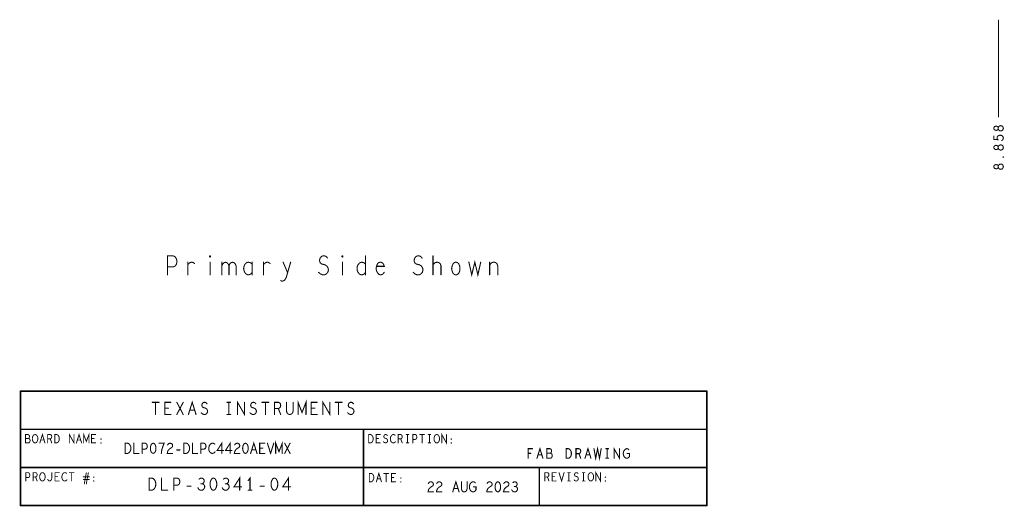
# Model space of a CAD drawing. Extents: x -10 to 15.7, y -3.3 to 6.3.
# Tile 9 of 40: x 2.4 to 8.9, y -3.3 to -0.1. Entities that reach past the tile are written whole.
import ezdxf

# ---------------------------------------------------------------- set-up
doc = ezdxf.new("R2010")
doc.units = 0
doc.layers.get('0').update_dxf_attribs({"color": 3, "linetype": 'CONTINUOUS'})

# ---------------------------------------------------------------- blocks, each defined once
blk = doc.blocks.new('PAD_R1')
at = {"const_width": 0.5}
blk.add_lwpolyline([(0.25, 0, 1), (-0.25, 0, 1)], format="xyb", close=True, dxfattribs=at)

msp = doc.modelspace()

# ---------------------------------------------------------------- linework, layer by layer
for points, const_width in [([(8.85827, -0.1), (8.85827, -0.73475)], 0.007), ([(8.88032, -0.88923), (8.88557, -0.88453), (8.88872, -0.87905), (8.88977, -0.872), (8.88767, -0.86495), (8.88347, -0.85947), (8.87612, -0.85555), (8.86772, -0.85477), (8.85932, -0.85633), (8.85407, -0.86025), (8.84987, -0.86573), (8.84882, -0.87122), (8.84987, -0.8767), (8.85407, -0.88375), (8.82677, -0.8814), (8.82677, -0.86025)], 0.007), ([(3.409, -1.77087), (3.409, -1.64587), (3.4462, -1.64587), (3.4586, -1.65212), (3.4679, -1.6667), (3.471, -1.68337), (3.4679, -1.70004), (3.46015, -1.71254), (3.4462, -1.71879), (3.409, -1.71879)], 0.007), ([(4.39945, -1.75421), (4.41185, -1.76462), (4.4258, -1.77087), (4.4382, -1.77087), (4.4506, -1.76462), (4.4599, -1.75421), (4.46455, -1.73962), (4.46145, -1.72504), (4.4537, -1.71254), (4.43975, -1.7042), (4.42115, -1.70004), (4.4103, -1.69171), (4.40565, -1.67712), (4.40875, -1.66254), (4.4165, -1.65212), (4.42735, -1.64587), (4.4382, -1.64587), (4.44905, -1.65004), (4.45835, -1.66045)], 0.007), ([(4.7079, -1.64587), (4.7079, -1.77087)], 0.007), ([(5.01945, -1.75421), (5.03185, -1.76462), (5.0458, -1.77087), (5.0582, -1.77087), (5.0706, -1.76462), (5.0799, -1.75421), (5.08455, -1.73962), (5.08145, -1.72504), (5.0737, -1.71254), (5.05975, -1.7042), (5.04115, -1.70004), (5.0303, -1.69171), (5.02565, -1.67712), (5.02875, -1.66254), (5.0365, -1.65212), (5.04735, -1.64587), (5.0582, -1.64587), (5.06905, -1.65004), (5.07835, -1.66045)], 0.007), ([(5.14965, -1.77087), (5.14965, -1.64587)], 0.007), ([(5.38525, -1.68754), (5.40385, -1.77087), (5.424, -1.68754), (5.44415, -1.77087), (5.46275, -1.68754)], 0.007), ([(3.5423, -1.7042), (3.55005, -1.69587), (3.5578, -1.68962), (3.56865, -1.68754), (3.5764, -1.68962), (3.5857, -1.69587)], 0.007), ([(3.5423, -1.77087), (3.5423, -1.68754)], 0.007), ([(3.688, -1.68754), (3.688, -1.77087)], 0.007), ([(3.7655, -1.71045), (3.77015, -1.70004), (3.7779, -1.69171), (3.78875, -1.68754), (3.7996, -1.69171), (3.80735, -1.70004), (3.812, -1.71045), (3.812, -1.77087)], 0.007), ([(3.7655, -1.77087), (3.7655, -1.68754)], 0.007), ([(3.812, -1.71045), (3.81665, -1.70004), (3.8244, -1.69171), (3.83525, -1.68754), (3.8461, -1.69171), (3.85385, -1.70004), (3.8585, -1.71254), (3.8585, -1.77087)], 0.007), ([(3.9639, -1.70212), (3.9577, -1.69379), (3.9484, -1.68962), (3.93755, -1.68754), (3.9267, -1.69171), (3.9174, -1.70004), (3.9112, -1.71254), (3.9081, -1.7292), (3.9112, -1.74587), (3.9174, -1.75837), (3.9267, -1.7667), (3.93755, -1.77087), (3.9484, -1.76879), (3.9577, -1.76254), (3.9639, -1.75421)], 0.007), ([(3.9639, -1.77087), (3.9639, -1.68754)], 0.007), ([(4.0383, -1.7042), (4.04605, -1.69587), (4.0538, -1.68962), (4.06465, -1.68754), (4.0724, -1.68962), (4.0817, -1.69587)], 0.007), ([(4.0383, -1.77087), (4.0383, -1.68754)], 0.007), ([(4.15145, -1.80837), (4.16075, -1.81254), (4.17315, -1.80837), (4.1809, -1.80004), (4.1871, -1.78962), (4.1964, -1.75629), (4.21655, -1.68754)], 0.007), ([(4.16695, -1.68754), (4.1964, -1.75629)], 0.007), ([(4.556, -1.68754), (4.556, -1.77087)], 0.007), ([(4.7079, -1.75212), (4.7017, -1.76254), (4.6924, -1.76879), (4.68155, -1.77087), (4.66915, -1.7667), (4.65985, -1.75629), (4.65365, -1.74379), (4.6521, -1.7292), (4.65365, -1.71462), (4.65985, -1.70212), (4.66915, -1.69171), (4.68155, -1.68754), (4.6924, -1.68962), (4.70015, -1.69379), (4.7079, -1.70212)], 0.007), ([(4.78075, -1.71462), (4.83035, -1.71462), (4.8257, -1.70004), (4.81795, -1.69171), (4.8071, -1.68754), (4.79625, -1.68962), (4.78695, -1.69587), (4.78075, -1.71045), (4.77765, -1.72296), (4.77765, -1.73545), (4.78075, -1.74795), (4.7885, -1.76046), (4.7978, -1.76879), (4.80865, -1.77087), (4.8195, -1.7667), (4.83035, -1.75421)], 0.007), ([(5.14965, -1.70629), (5.1574, -1.69587), (5.16515, -1.68962), (5.17755, -1.68754), (5.18685, -1.68962), (5.1977, -1.69795), (5.20235, -1.71045), (5.20235, -1.77087)], 0.007), ([(5.52165, -1.70837), (5.52785, -1.69795), (5.53715, -1.68962), (5.54955, -1.68754), (5.5604, -1.68962), (5.5697, -1.69795), (5.57435, -1.71254), (5.57435, -1.77087)], 0.007), ([(5.52165, -1.77087), (5.52165, -1.68754)], 0.007), ([(2.44469, -2.53436), (2.44469, -3.28436)], 0.01), ([(6.94469, -2.53436), (2.44469, -2.53436)], 0.01), ([(6.94569, -3.28436), (6.94569, -2.53436)], 0.01), ([(3.308, -2.607), (3.354, -2.607)], 0.007), ([(3.331, -2.607), (3.331, -2.687)], 0.007), ([(3.431, -2.687), (3.391, -2.687), (3.391, -2.607), (3.431, -2.607)], 0.007), ([(3.415, -2.64567), (3.391, -2.64567)], 0.007), ([(3.47, -2.687), (3.512, -2.607)], 0.007), ([(3.47, -2.607), (3.512, -2.687)], 0.007), ([(3.546, -2.687), (3.571, -2.607), (3.596, -2.687)], 0.007), ([(3.63, -2.67634), (3.638, -2.683), (3.647, -2.687), (3.655, -2.687), (3.663, -2.683), (3.669, -2.67634), (3.672, -2.667), (3.67, -2.65767), (3.665, -2.64967), (3.656, -2.64433), (3.644, -2.64167), (3.637, -2.63633), (3.634, -2.627), (3.636, -2.61767), (3.641, -2.611), (3.648, -2.607), (3.655, -2.607), (3.662, -2.60967), (3.668, -2.61633)], 0.007), ([(3.799, -2.607), (3.823, -2.607)], 0.007), ([(3.811, -2.607), (3.811, -2.687)], 0.007), ([(3.868, -2.687), (3.868, -2.607), (3.914, -2.687), (3.914, -2.607)], 0.007), ([(3.95, -2.67634), (3.958, -2.683), (3.967, -2.687), (3.975, -2.687), (3.983, -2.683), (3.989, -2.67634), (3.992, -2.667), (3.99, -2.65767), (3.985, -2.64967), (3.976, -2.64433), (3.964, -2.64167), (3.957, -2.63633), (3.954, -2.627), (3.956, -2.61767), (3.961, -2.611), (3.968, -2.607), (3.975, -2.607), (3.982, -2.60967), (3.988, -2.61633)], 0.007), ([(4.028, -2.607), (4.074, -2.607)], 0.007), ([(4.051, -2.607), (4.051, -2.687)], 0.007), ([(4.111, -2.687), (4.111, -2.607), (4.136, -2.607), (4.144, -2.611), (4.149, -2.61633), (4.151, -2.627), (4.149, -2.63767), (4.143, -2.64433), (4.136, -2.64833), (4.111, -2.64833)], 0.007), ([(4.136, -2.64833), (4.151, -2.687)], 0.007), ([(4.189, -2.607), (4.189, -2.66433), (4.193, -2.67634), (4.201, -2.68433), (4.211, -2.687), (4.221, -2.68433), (4.229, -2.67634), (4.233, -2.66433), (4.233, -2.607)], 0.007), ([(4.265, -2.687), (4.265, -2.607), (4.291, -2.67367), (4.317, -2.607), (4.317, -2.687)], 0.007), ([(4.391, -2.687), (4.351, -2.687), (4.351, -2.607), (4.391, -2.607)], 0.007), ([(4.375, -2.64567), (4.351, -2.64567)], 0.007), ([(4.428, -2.687), (4.428, -2.607), (4.474, -2.687), (4.474, -2.607)], 0.007), ([(4.508, -2.607), (4.554, -2.607)], 0.007), ([(4.531, -2.607), (4.531, -2.687)], 0.007), ([(4.59, -2.67634), (4.598, -2.683), (4.607, -2.687), (4.615, -2.687), (4.623, -2.683), (4.629, -2.67634), (4.632, -2.667), (4.63, -2.65767), (4.625, -2.64967), (4.616, -2.64433), (4.604, -2.64167), (4.597, -2.63633), (4.594, -2.627), (4.596, -2.61767), (4.601, -2.611), (4.608, -2.607), (4.615, -2.607), (4.622, -2.60967), (4.628, -2.61633)], 0.007), ([(3.587, -2.659), (3.555, -2.659)], 0.007), ([(3.799, -2.687), (3.823, -2.687)], 0.007), ([(2.44469, -2.78436), (6.94469, -2.78436)], 0.01), ([(2.49802, -2.84402), (2.50069, -2.84127), (2.50269, -2.83669), (2.50402, -2.83027), (2.50269, -2.82477), (2.50002, -2.82111), (2.49536, -2.81836), (2.47736, -2.81836), (2.47736, -2.87336), (2.49936, -2.87336), (2.50402, -2.86969), (2.50669, -2.86419), (2.50802, -2.85777), (2.50669, -2.85136), (2.50269, -2.84586), (2.49802, -2.84402), (2.47736, -2.84402)], 0.006), ([(2.57202, -2.87336), (2.58869, -2.81836), (2.60536, -2.87336)], 0.006), ([(2.62335, -2.87336), (2.62335, -2.81836), (2.64002, -2.81836), (2.64536, -2.82111), (2.64869, -2.82477), (2.65002, -2.83211), (2.64869, -2.83944), (2.64469, -2.84402), (2.64002, -2.84677), (2.62335, -2.84677)], 0.006), ([(2.76536, -2.87336), (2.76536, -2.81836), (2.79602, -2.87336), (2.79602, -2.81836)], 0.006), ([(2.81202, -2.87336), (2.82869, -2.81836), (2.84536, -2.87336)], 0.006), ([(2.85935, -2.87336), (2.85935, -2.81836), (2.87669, -2.86419), (2.89402, -2.81836), (2.89402, -2.87336)], 0.006), ([(2.93802, -2.87336), (2.91135, -2.87336), (2.91135, -2.81836), (2.93802, -2.81836)], 0.006), ([(4.69469, -3.03436), (4.69469, -2.78436)], 0.01), ([(4.80402, -2.87336), (4.77735, -2.87336), (4.77735, -2.81836), (4.80402, -2.81836)], 0.006), ([(4.82469, -2.86603), (4.83002, -2.87061), (4.83602, -2.87336), (4.84136, -2.87336), (4.84669, -2.87061), (4.85069, -2.86603), (4.85269, -2.85961), (4.85136, -2.85319), (4.84802, -2.84769), (4.84202, -2.84402), (4.83402, -2.84219), (4.82936, -2.83852), (4.82735, -2.83211), (4.82869, -2.82569), (4.83202, -2.82111), (4.83669, -2.81836), (4.84136, -2.81836), (4.84602, -2.82019), (4.85002, -2.82477)], 0.006), ([(4.90136, -2.82294), (4.89735, -2.82019), (4.89269, -2.81836), (4.88736, -2.81836), (4.88135, -2.82111), (4.87669, -2.82569), (4.87335, -2.83119), (4.87069, -2.84036), (4.87002, -2.84861), (4.87136, -2.85686), (4.87335, -2.86236), (4.87736, -2.86786), (4.88202, -2.87152), (4.88669, -2.87336), (4.89135, -2.87336), (4.89602, -2.87152), (4.90002, -2.86878), (4.90336, -2.86511)], 0.006), ([(4.92135, -2.87336), (4.92135, -2.81836), (4.93802, -2.81836), (4.94336, -2.82111), (4.94669, -2.82477), (4.94802, -2.83211), (4.94669, -2.83944), (4.94269, -2.84402), (4.93802, -2.84677), (4.92135, -2.84677)], 0.006), ([(4.97469, -2.81836), (4.99069, -2.81836)], 0.006), ([(4.98269, -2.81836), (4.98269, -2.87336)], 0.006), ([(5.01735, -2.87336), (5.01735, -2.81836), (5.03336, -2.81836), (5.03869, -2.82111), (5.04269, -2.82752), (5.04402, -2.83486), (5.04269, -2.84219), (5.03936, -2.84769), (5.03336, -2.85044), (5.01735, -2.85044)], 0.006), ([(5.06336, -2.81836), (5.09402, -2.81836)], 0.006), ([(5.07869, -2.81836), (5.07869, -2.87336)], 0.006), ([(5.11869, -2.81836), (5.13469, -2.81836)], 0.006), ([(5.12669, -2.81836), (5.12669, -2.87336)], 0.006), ([(5.20736, -2.87336), (5.20736, -2.81836), (5.23802, -2.87336), (5.23802, -2.81836)], 0.006), ([(2.59935, -2.85411), (2.57802, -2.85411)], 0.006), ([(2.64002, -2.84677), (2.65002, -2.87336)], 0.006), ([(2.83935, -2.85411), (2.81802, -2.85411)], 0.006), ([(2.92736, -2.84494), (2.91135, -2.84494)], 0.006), ([(3.18833, -2.87533), (3.18833, -2.942), (3.22167, -2.942)], 0.007), ([(3.24333, -2.942), (3.24333, -2.87533), (3.26333, -2.87533), (3.27, -2.87867), (3.275, -2.88644), (3.27667, -2.89533), (3.275, -2.90422), (3.27083, -2.91089), (3.26333, -2.91422), (3.24333, -2.91422)], 0.007), ([(3.36833, -2.942), (3.37, -2.92756), (3.3725, -2.91533), (3.37583, -2.90422), (3.38, -2.892), (3.38667, -2.87533), (3.35333, -2.87533)], 0.007), ([(3.40917, -2.88644), (3.41417, -2.87978), (3.42, -2.87644), (3.42667, -2.87533), (3.435, -2.87755), (3.44083, -2.88311), (3.4425, -2.88978), (3.44167, -2.89644), (3.43833, -2.902), (3.42167, -2.91311), (3.41417, -2.92089), (3.40917, -2.932), (3.4075, -2.942), (3.4425, -2.942)], 0.007), ([(3.57333, -2.87533), (3.57333, -2.942), (3.60667, -2.942)], 0.007), ([(3.62833, -2.942), (3.62833, -2.87533), (3.64833, -2.87533), (3.655, -2.87867), (3.66, -2.88644), (3.66167, -2.89533), (3.66, -2.90422), (3.65583, -2.91089), (3.64833, -2.91422), (3.62833, -2.91422)], 0.007), ([(3.71833, -2.88089), (3.71333, -2.87755), (3.7075, -2.87533), (3.70083, -2.87533), (3.69333, -2.87867), (3.6875, -2.88422), (3.68333, -2.89089), (3.68, -2.902), (3.67917, -2.912), (3.68083, -2.922), (3.68333, -2.92867), (3.68833, -2.93533), (3.69417, -2.93978), (3.7, -2.942), (3.70583, -2.942), (3.71167, -2.93978), (3.71667, -2.93645), (3.72083, -2.932)], 0.007), ([(3.765, -2.942), (3.765, -2.87533), (3.73417, -2.92311), (3.77583, -2.92311)], 0.007), ([(3.82, -2.942), (3.82, -2.87533), (3.78917, -2.92311), (3.83083, -2.92311)], 0.007), ([(3.84917, -2.88644), (3.85417, -2.87978), (3.86, -2.87644), (3.86667, -2.87533), (3.875, -2.87755), (3.88083, -2.88311), (3.8825, -2.88978), (3.88167, -2.89644), (3.87833, -2.902), (3.86167, -2.91311), (3.85417, -2.92089), (3.84917, -2.932), (3.8475, -2.942), (3.8825, -2.942)], 0.007), ([(3.95417, -2.942), (3.975, -2.87533), (3.99583, -2.942)], 0.007), ([(4.04667, -2.942), (4.01333, -2.942), (4.01333, -2.87533), (4.04667, -2.87533)], 0.007), ([(4.03333, -2.90755), (4.01333, -2.90755)], 0.007), ([(4.06417, -2.87533), (4.085, -2.942), (4.10583, -2.87533)], 0.007), ([(4.11833, -2.942), (4.11833, -2.87533), (4.14, -2.93089), (4.16167, -2.87533), (4.16167, -2.942)], 0.007), ([(4.1775, -2.942), (4.2125, -2.87533)], 0.007), ([(4.1775, -2.87533), (4.2125, -2.942)], 0.007), ([(4.79336, -2.84494), (4.77735, -2.84494)], 0.006), ([(4.93802, -2.84677), (4.94802, -2.87336)], 0.006), ([(4.97469, -2.87336), (4.99069, -2.87336)], 0.006), ([(5.11869, -2.87336), (5.13469, -2.87336)], 0.006), ([(5.83147, -2.97429), (5.85105, -2.91129), (5.87064, -2.97429)], 0.007), ([(6.14647, -2.97429), (6.16605, -2.91129), (6.18564, -2.97429)], 0.007), ([(6.20555, -2.91129), (6.21652, -2.97429), (6.22905, -2.91129), (6.24158, -2.97429), (6.25255, -2.91129)], 0.007), ([(6.33703, -2.97429), (6.33703, -2.91129), (6.37307, -2.97429), (6.37307, -2.91129)], 0.007), ([(3.46917, -2.91978), (3.49083, -2.91978)], 0.007), ([(3.98833, -2.91867), (3.96167, -2.91867)], 0.007), ([(5.77317, -2.97429), (5.77317, -2.91129), (5.80293, -2.91129)], 0.007), ([(5.79197, -2.94174), (5.77317, -2.94174)], 0.007), ([(5.86358, -2.95224), (5.83852, -2.95224)], 0.007), ([(5.92032, -2.94069), (5.92345, -2.93754), (5.9258, -2.93229), (5.92737, -2.92494), (5.9258, -2.91864), (5.92267, -2.91444), (5.91718, -2.91129), (5.89603, -2.91129), (5.89603, -2.97429), (5.92188, -2.97429), (5.92737, -2.97009), (5.9305, -2.96379), (5.93207, -2.95644), (5.9305, -2.94909), (5.9258, -2.94279), (5.92032, -2.94069), (5.89603, -2.94069)], 0.007), ([(6.08738, -2.97429), (6.08738, -2.91129), (6.10697, -2.91129), (6.11323, -2.91444), (6.11715, -2.91864), (6.11872, -2.92704), (6.11715, -2.93544), (6.11245, -2.94069), (6.10697, -2.94384), (6.08738, -2.94384)], 0.007), ([(6.10697, -2.94384), (6.11872, -2.97429)], 0.007), ([(6.17858, -2.95224), (6.15352, -2.95224)], 0.007), ([(6.28265, -2.91129), (6.30145, -2.91129)], 0.007), ([(6.29205, -2.91129), (6.29205, -2.97429)], 0.007), ([(6.42275, -2.94279), (6.43842, -2.94279), (6.43842, -2.96169), (6.43372, -2.96799), (6.42823, -2.97219), (6.4204, -2.97429), (6.41257, -2.97219), (6.40708, -2.96799), (6.40238, -2.96169), (6.39925, -2.95434), (6.39768, -2.94594), (6.39768, -2.93859), (6.39925, -2.93229), (6.40238, -2.92494), (6.40708, -2.91864), (6.41178, -2.91444), (6.41805, -2.91129), (6.42353, -2.91129), (6.4298, -2.91339), (6.4345, -2.91759)], 0.007), ([(6.94469, -3.03436), (2.44469, -3.03436)], 0.01), ([(4.69469, -3.03436), (4.69469, -3.28436)], 0.01), ([(5.84735, -3.28436), (5.84735, -3.03436)], 0.01), ([(6.28265, -2.97429), (6.30145, -2.97429)], 0.007), ([(2.47935, -3.12336), (2.47935, -3.06836), (2.49536, -3.06836), (2.50069, -3.07111), (2.50469, -3.07752), (2.50602, -3.08486), (2.50469, -3.09219), (2.50136, -3.09769), (2.49536, -3.10044), (2.47935, -3.10044)], 0.006), ([(2.52735, -3.12336), (2.52735, -3.06836), (2.54402, -3.06836), (2.54936, -3.07111), (2.55269, -3.07477), (2.55402, -3.08211), (2.55269, -3.08944), (2.54869, -3.09402), (2.54402, -3.09677), (2.52735, -3.09677)], 0.006), ([(2.54402, -3.09677), (2.55402, -3.12336)], 0.006), ([(2.62335, -3.11236), (2.62669, -3.11786), (2.63069, -3.12152), (2.63535, -3.12336), (2.64069, -3.12152), (2.64469, -3.11786), (2.64869, -3.11236), (2.65002, -3.10502), (2.65002, -3.06836)], 0.006), ([(2.69802, -3.12336), (2.67135, -3.12336), (2.67135, -3.06836), (2.69802, -3.06836)], 0.006), ([(2.68736, -3.09494), (2.67135, -3.09494)], 0.006), ([(2.74736, -3.07294), (2.74335, -3.07019), (2.73869, -3.06836), (2.73336, -3.06836), (2.72735, -3.07111), (2.72269, -3.07569), (2.71935, -3.08119), (2.71669, -3.09036), (2.71602, -3.09861), (2.71736, -3.10686), (2.71935, -3.11236), (2.72336, -3.11786), (2.72802, -3.12152), (2.73269, -3.12336), (2.73735, -3.12336), (2.74202, -3.12152), (2.74602, -3.11878), (2.74936, -3.11511)], 0.006), ([(2.76536, -3.06836), (2.79602, -3.06836)], 0.006), ([(2.78069, -3.06836), (2.78069, -3.12336)], 0.006), ([(2.89669, -3.09586), (2.85669, -3.09586)], 0.006), ([(2.86335, -3.14169), (2.87669, -3.06836)], 0.006), ([(2.89002, -3.06836), (2.87669, -3.14169)], 0.006), ([(3.882, -3.184), (3.882, -3.104), (3.845, -3.16133), (3.895, -3.16133)], 0.007), ([(3.95, -3.184), (3.95, -3.104), (3.938, -3.12)], 0.007), ([(4.202, -3.184), (4.202, -3.104), (4.165, -3.16133), (4.215, -3.16133)], 0.007), ([(4.77826, -3.12836), (4.79493, -3.07336), (4.81159, -3.12836)], 0.006), ([(4.82759, -3.07336), (4.85826, -3.07336)], 0.006), ([(4.84293, -3.07336), (4.84293, -3.12836)], 0.006), ([(4.90426, -3.12836), (4.87759, -3.12836), (4.87759, -3.07336), (4.90426, -3.07336)], 0.006), ([(4.89359, -3.09994), (4.87759, -3.09994)], 0.006), ([(5.88359, -3.12336), (5.88359, -3.06836), (5.90026, -3.06836), (5.90559, -3.07111), (5.90893, -3.07477), (5.91026, -3.08211), (5.90893, -3.08944), (5.90493, -3.09402), (5.90026, -3.09677), (5.88359, -3.09677)], 0.006), ([(5.90026, -3.09677), (5.91026, -3.12336)], 0.006), ([(5.95826, -3.12336), (5.93159, -3.12336), (5.93159, -3.06836), (5.95826, -3.06836)], 0.006), ([(5.94759, -3.09494), (5.93159, -3.09494)], 0.006), ([(5.97626, -3.06836), (5.99293, -3.12336), (6.00959, -3.06836)], 0.006), ([(6.03293, -3.06836), (6.04893, -3.06836)], 0.006), ([(6.04093, -3.06836), (6.04093, -3.12336)], 0.006), ([(6.07493, -3.11603), (6.08026, -3.12061), (6.08626, -3.12336), (6.09159, -3.12336), (6.09693, -3.12061), (6.10093, -3.11603), (6.10293, -3.10961), (6.10159, -3.10319), (6.09826, -3.09769), (6.09226, -3.09402), (6.08426, -3.09219), (6.07959, -3.08852), (6.07759, -3.08211), (6.07893, -3.07569), (6.08226, -3.07111), (6.08693, -3.06836), (6.09159, -3.06836), (6.09626, -3.07019), (6.10026, -3.07477)], 0.006), ([(6.12893, -3.06836), (6.14492, -3.06836)], 0.006), ([(6.13693, -3.06836), (6.13693, -3.12336)], 0.006), ([(6.21759, -3.12336), (6.21759, -3.06836), (6.24826, -3.12336), (6.24826, -3.06836)], 0.006), ([(2.85669, -3.11419), (2.89669, -3.11419)], 0.006), ([(3.37, -3.104), (3.37, -3.184), (3.41, -3.184)], 0.007), ([(3.45, -3.184), (3.45, -3.104), (3.474, -3.104), (3.482, -3.108), (3.488, -3.11733), (3.49, -3.128), (3.488, -3.13867), (3.483, -3.14667), (3.474, -3.15067), (3.45, -3.15067)], 0.007), ([(3.537, -3.15733), (3.563, -3.15733)], 0.007), ([(3.608, -3.168), (3.614, -3.17733), (3.622, -3.18267), (3.631, -3.184), (3.639, -3.18267), (3.647, -3.176), (3.652, -3.168), (3.653, -3.16), (3.651, -3.15067), (3.644, -3.144), (3.637, -3.14133), (3.628, -3.14133)], 0.007), ([(3.637, -3.14133), (3.643, -3.13733), (3.648, -3.13067), (3.65, -3.12267), (3.648, -3.11467), (3.643, -3.108), (3.634, -3.104), (3.625, -3.10533), (3.616, -3.11067)], 0.007), ([(3.768, -3.168), (3.774, -3.17733), (3.782, -3.18267), (3.791, -3.184), (3.799, -3.18267), (3.807, -3.176), (3.812, -3.168), (3.813, -3.16), (3.811, -3.15067), (3.804, -3.144), (3.797, -3.14133), (3.788, -3.14133)], 0.007), ([(3.797, -3.14133), (3.803, -3.13733), (3.808, -3.13067), (3.81, -3.12267), (3.808, -3.11467), (3.803, -3.108), (3.794, -3.104), (3.785, -3.10533), (3.776, -3.11067)], 0.007), ([(4.017, -3.15733), (4.043, -3.15733)], 0.007), ([(4.80559, -3.10911), (4.78426, -3.10911)], 0.006), ([(5.11917, -3.13944), (5.12417, -3.13278), (5.13, -3.12944), (5.13667, -3.12833), (5.145, -3.13055), (5.15083, -3.13611), (5.1525, -3.14277), (5.15167, -3.14944), (5.14833, -3.155), (5.13167, -3.16611), (5.12417, -3.17389), (5.11917, -3.185), (5.1175, -3.195), (5.1525, -3.195)], 0.007), ([(5.17417, -3.13944), (5.17917, -3.13278), (5.185, -3.12944), (5.19167, -3.12833), (5.2, -3.13055), (5.20583, -3.13611), (5.2075, -3.14277), (5.20667, -3.14944), (5.20333, -3.155), (5.18667, -3.16611), (5.17917, -3.17389), (5.17417, -3.185), (5.1725, -3.195), (5.2075, -3.195)], 0.007), ([(5.27917, -3.195), (5.3, -3.12833), (5.32083, -3.195)], 0.007), ([(5.33667, -3.12833), (5.33667, -3.17611), (5.34, -3.18611), (5.34667, -3.19278), (5.355, -3.195), (5.36333, -3.19278), (5.37, -3.18611), (5.37333, -3.17611), (5.37333, -3.12833)], 0.007), ([(5.415, -3.16167), (5.43167, -3.16167), (5.43167, -3.18167), (5.42667, -3.18833), (5.42083, -3.19278), (5.4125, -3.195), (5.40417, -3.19278), (5.39833, -3.18833), (5.39333, -3.18167), (5.39, -3.17389), (5.38833, -3.165), (5.38833, -3.15722), (5.39, -3.15056), (5.39333, -3.14277), (5.39833, -3.13611), (5.40333, -3.13167), (5.41, -3.12833), (5.41583, -3.12833), (5.4225, -3.13055), (5.4275, -3.135)], 0.007), ([(5.50417, -3.13944), (5.50917, -3.13278), (5.515, -3.12944), (5.52167, -3.12833), (5.53, -3.13055), (5.53583, -3.13611), (5.5375, -3.14277), (5.53667, -3.14944), (5.53333, -3.155), (5.51667, -3.16611), (5.50917, -3.17389), (5.50417, -3.185), (5.5025, -3.195), (5.5375, -3.195)], 0.007), ([(5.61417, -3.13944), (5.61917, -3.13278), (5.625, -3.12944), (5.63167, -3.12833), (5.64, -3.13055), (5.64583, -3.13611), (5.6475, -3.14277), (5.64667, -3.14944), (5.64333, -3.155), (5.62667, -3.16611), (5.61917, -3.17389), (5.61417, -3.185), (5.6125, -3.195), (5.6475, -3.195)], 0.007), ([(5.66667, -3.18167), (5.67167, -3.18945), (5.67833, -3.19389), (5.68583, -3.195), (5.6925, -3.19389), (5.69917, -3.18833), (5.70333, -3.18167), (5.70417, -3.175), (5.7025, -3.16722), (5.69667, -3.16167), (5.69083, -3.15944), (5.68333, -3.15944)], 0.007), ([(5.69083, -3.15944), (5.69583, -3.15611), (5.7, -3.15056), (5.70167, -3.14389), (5.7, -3.13722), (5.69583, -3.13167), (5.68833, -3.12833), (5.68083, -3.12944), (5.67333, -3.13389)], 0.007), ([(6.03293, -3.12336), (6.04893, -3.12336)], 0.006), ([(6.12893, -3.12336), (6.14492, -3.12336)], 0.006), ([(3.938, -3.184), (3.962, -3.184)], 0.007), ([(5.31333, -3.17167), (5.28667, -3.17167)], 0.007), ([(2.44469, -3.28436), (6.94569, -3.28436)], 0.01)]:
    msp.add_lwpolyline(points, dxfattribs=dict(const_width=const_width))
for points, const_width in [([(8.88977, -0.809), (8.88872, -0.80352), (8.88557, -0.79725), (8.88032, -0.79333), (8.87297, -0.79177), (8.86562, -0.79333), (8.85932, -0.79803), (8.85617, -0.80508), (8.85617, -0.81292), (8.85407, -0.81762), (8.84882, -0.82153), (8.84147, -0.8231), (8.83412, -0.82075), (8.82887, -0.81527), (8.82677, -0.809), (8.82887, -0.80273), (8.83412, -0.79725), (8.84147, -0.7949), (8.84882, -0.79647), (8.85407, -0.80038), (8.85617, -0.80508), (8.85617, -0.81292), (8.85932, -0.81997), (8.86562, -0.82467), (8.87297, -0.82623), (8.88032, -0.82467), (8.88557, -0.82075), (8.88872, -0.81448)], 0.007), ([(8.88977, -0.935), (8.88872, -0.92952), (8.88557, -0.92325), (8.88032, -0.91933), (8.87297, -0.91777), (8.86562, -0.91933), (8.85932, -0.92403), (8.85617, -0.93108), (8.85617, -0.93892), (8.85407, -0.94362), (8.84882, -0.94753), (8.84147, -0.9491), (8.83412, -0.94675), (8.82887, -0.94127), (8.82677, -0.935), (8.82887, -0.92873), (8.83412, -0.92325), (8.84147, -0.9209), (8.84882, -0.92247), (8.85407, -0.92638), (8.85617, -0.93108), (8.85617, -0.93892), (8.85932, -0.94597), (8.86562, -0.95067), (8.87297, -0.95223), (8.88032, -0.95067), (8.88557, -0.94675), (8.88872, -0.94048)], 0.007), ([(8.89187, -0.998), (8.89082, -0.99957), (8.88872, -0.99957), (8.88767, -0.998), (8.88872, -0.99643), (8.89082, -0.99643)], 0.007), ([(8.88977, -1.061), (8.88872, -1.05552), (8.88557, -1.04925), (8.88032, -1.04533), (8.87297, -1.04377), (8.86562, -1.04533), (8.85932, -1.05003), (8.85617, -1.05708), (8.85617, -1.06492), (8.85407, -1.06962), (8.84882, -1.07353), (8.84147, -1.0751), (8.83412, -1.07275), (8.82887, -1.06727), (8.82677, -1.061), (8.82887, -1.05473), (8.83412, -1.04925), (8.84147, -1.0469), (8.84882, -1.04847), (8.85407, -1.05238), (8.85617, -1.05708), (8.85617, -1.06492), (8.85932, -1.07197), (8.86562, -1.07667), (8.87297, -1.07823), (8.88032, -1.07667), (8.88557, -1.07275), (8.88872, -1.06648)], 0.007), ([(3.688, -1.65421), (3.6849, -1.65212), (3.6849, -1.64795), (3.688, -1.64587), (3.6911, -1.64795), (3.6911, -1.65212)], 0.007), ([(4.556, -1.65421), (4.5529, -1.65212), (4.5529, -1.64795), (4.556, -1.64587), (4.5591, -1.64795), (4.5591, -1.65212)], 0.007), ([(5.3, -1.77087), (5.2907, -1.76879), (5.2814, -1.76046), (5.2752, -1.74587), (5.2721, -1.7292), (5.2752, -1.71254), (5.2814, -1.69795), (5.2907, -1.68962), (5.3, -1.68754), (5.3093, -1.68962), (5.3186, -1.69795), (5.3248, -1.71254), (5.32635, -1.7292), (5.3248, -1.74587), (5.3186, -1.76046), (5.3093, -1.76879)], 0.007), ([(2.54069, -2.87336), (2.53535, -2.87244), (2.53069, -2.86878), (2.52669, -2.86327), (2.52402, -2.85686), (2.52269, -2.84952), (2.52269, -2.84219), (2.52402, -2.83486), (2.52669, -2.82844), (2.53069, -2.82294), (2.53535, -2.81927), (2.54069, -2.81836), (2.54602, -2.81927), (2.55069, -2.82294), (2.55469, -2.82844), (2.55736, -2.83486), (2.55869, -2.84219), (2.55869, -2.84952), (2.55736, -2.85686), (2.55469, -2.86327), (2.55069, -2.86878), (2.54602, -2.87244)], 0.006), ([(2.67002, -2.87336), (2.67002, -2.81836), (2.68335, -2.81836), (2.68869, -2.82111), (2.69269, -2.82477), (2.69602, -2.83027), (2.69869, -2.83669), (2.69936, -2.84586), (2.69869, -2.85502), (2.69602, -2.86144), (2.69269, -2.86694), (2.68869, -2.87061), (2.68335, -2.87336)], 0.006), ([(4.72802, -2.87336), (4.72802, -2.81836), (4.74135, -2.81836), (4.74669, -2.82111), (4.75069, -2.82477), (4.75402, -2.83027), (4.75669, -2.83669), (4.75736, -2.84586), (4.75669, -2.85502), (4.75402, -2.86144), (4.75069, -2.86694), (4.74669, -2.87061), (4.74135, -2.87336)], 0.006), ([(5.17469, -2.87336), (5.16935, -2.87244), (5.16469, -2.86878), (5.16069, -2.86327), (5.15802, -2.85686), (5.15669, -2.84952), (5.15669, -2.84219), (5.15802, -2.83486), (5.16069, -2.82844), (5.16469, -2.82294), (5.16935, -2.81927), (5.17469, -2.81836), (5.18002, -2.81927), (5.18469, -2.82294), (5.18869, -2.82844), (5.19136, -2.83486), (5.19269, -2.84219), (5.19269, -2.84952), (5.19136, -2.85686), (5.18869, -2.86327), (5.18469, -2.86878), (5.18002, -2.87244)], 0.006), ([(2.97269, -2.85044), (2.97135, -2.84952), (2.97135, -2.84769), (2.97269, -2.84677), (2.97402, -2.84769), (2.97402, -2.84952)], 0.006), ([(2.97269, -2.87519), (2.97135, -2.87427), (2.97135, -2.87244), (2.97269, -2.87152), (2.97402, -2.87244), (2.97402, -2.87427)], 0.006), ([(3.13167, -2.942), (3.13167, -2.87533), (3.14833, -2.87533), (3.155, -2.87867), (3.16, -2.88311), (3.16417, -2.88978), (3.1675, -2.89756), (3.16833, -2.90867), (3.1675, -2.91978), (3.16417, -2.92756), (3.16, -2.93422), (3.155, -2.93867), (3.14833, -2.942)], 0.007), ([(3.315, -2.87533), (3.30833, -2.87755), (3.30333, -2.88311), (3.3, -2.88978), (3.2975, -2.89867), (3.29667, -2.90867), (3.2975, -2.91867), (3.3, -2.92756), (3.30333, -2.93422), (3.30833, -2.93978), (3.315, -2.942), (3.32167, -2.93978), (3.32667, -2.93422), (3.33, -2.92756), (3.3325, -2.91867), (3.33333, -2.90867), (3.3325, -2.89867), (3.33, -2.88978), (3.32667, -2.88311), (3.32167, -2.87755)], 0.007), ([(3.51667, -2.942), (3.51667, -2.87533), (3.53333, -2.87533), (3.54, -2.87867), (3.545, -2.88311), (3.54917, -2.88978), (3.5525, -2.89756), (3.55333, -2.90867), (3.5525, -2.91978), (3.54917, -2.92756), (3.545, -2.93422), (3.54, -2.93867), (3.53333, -2.942)], 0.007), ([(3.92, -2.87533), (3.91333, -2.87755), (3.90833, -2.88311), (3.905, -2.88978), (3.9025, -2.89867), (3.90167, -2.90867), (3.9025, -2.91867), (3.905, -2.92756), (3.90833, -2.93422), (3.91333, -2.93978), (3.92, -2.942), (3.92667, -2.93978), (3.93167, -2.93422), (3.935, -2.92756), (3.9375, -2.91867), (3.93833, -2.90867), (3.9375, -2.89867), (3.935, -2.88978), (3.93167, -2.88311), (3.92667, -2.87755)], 0.007), ([(5.27069, -2.85044), (5.26935, -2.84952), (5.26935, -2.84769), (5.27069, -2.84677), (5.27202, -2.84769), (5.27202, -2.84952)], 0.006), ([(5.27069, -2.87519), (5.26935, -2.87427), (5.26935, -2.87244), (5.27069, -2.87152), (5.27202, -2.87244), (5.27202, -2.87427)], 0.006), ([(6.02282, -2.97429), (6.02282, -2.91129), (6.03848, -2.91129), (6.04475, -2.91444), (6.04945, -2.91864), (6.05337, -2.92494), (6.0565, -2.93229), (6.05728, -2.94279), (6.0565, -2.95329), (6.05337, -2.96064), (6.04945, -2.96694), (6.04475, -2.97114), (6.03848, -2.97429)], 0.007), ([(2.58869, -3.12336), (2.58335, -3.12244), (2.57869, -3.11878), (2.57469, -3.11327), (2.57202, -3.10686), (2.57069, -3.09952), (2.57069, -3.09219), (2.57202, -3.08486), (2.57469, -3.07844), (2.57869, -3.07294), (2.58335, -3.06927), (2.58869, -3.06836), (2.59402, -3.06927), (2.59869, -3.07294), (2.60269, -3.07844), (2.60536, -3.08486), (2.60669, -3.09219), (2.60669, -3.09952), (2.60536, -3.10686), (2.60269, -3.11327), (2.59869, -3.11878), (2.59402, -3.12244)], 0.006), ([(2.92469, -3.10044), (2.92335, -3.09952), (2.92335, -3.09769), (2.92469, -3.09677), (2.92602, -3.09769), (2.92602, -3.09952)], 0.006), ([(4.73226, -3.12836), (4.73226, -3.07336), (4.74559, -3.07336), (4.75093, -3.07611), (4.75493, -3.07977), (4.75826, -3.08527), (4.76093, -3.09169), (4.76159, -3.10086), (4.76093, -3.11002), (4.75826, -3.11644), (4.75493, -3.12194), (4.75093, -3.12561), (4.74559, -3.12836)], 0.006), ([(4.93893, -3.10544), (4.93759, -3.10452), (4.93759, -3.10269), (4.93893, -3.10177), (4.94026, -3.10269), (4.94026, -3.10452)], 0.006), ([(6.18493, -3.12336), (6.17959, -3.12244), (6.17493, -3.11878), (6.17093, -3.11327), (6.16826, -3.10686), (6.16693, -3.09952), (6.16693, -3.09219), (6.16826, -3.08486), (6.17093, -3.07844), (6.17493, -3.07294), (6.17959, -3.06927), (6.18493, -3.06836), (6.19026, -3.06927), (6.19493, -3.07294), (6.19893, -3.07844), (6.20159, -3.08486), (6.20293, -3.09219), (6.20293, -3.09952), (6.20159, -3.10686), (6.19893, -3.11327), (6.19493, -3.11878), (6.19026, -3.12244)], 0.006), ([(6.28092, -3.10044), (6.27959, -3.09952), (6.27959, -3.09769), (6.28092, -3.09677), (6.28226, -3.09769), (6.28226, -3.09952)], 0.006), ([(2.92469, -3.12519), (2.92335, -3.12427), (2.92335, -3.12244), (2.92469, -3.12152), (2.92602, -3.12244), (2.92602, -3.12427)], 0.006), ([(3.288, -3.184), (3.288, -3.104), (3.308, -3.104), (3.316, -3.108), (3.322, -3.11333), (3.327, -3.12133), (3.331, -3.13067), (3.332, -3.144), (3.331, -3.15733), (3.327, -3.16667), (3.322, -3.17467), (3.316, -3.18), (3.308, -3.184)], 0.007), ([(3.71, -3.104), (3.702, -3.10667), (3.696, -3.11333), (3.692, -3.12133), (3.689, -3.132), (3.688, -3.144), (3.689, -3.156), (3.692, -3.16667), (3.696, -3.17467), (3.702, -3.18133), (3.71, -3.184), (3.718, -3.18133), (3.724, -3.17467), (3.728, -3.16667), (3.731, -3.156), (3.732, -3.144), (3.731, -3.132), (3.728, -3.12133), (3.724, -3.11333), (3.718, -3.10667)], 0.007), ([(4.11, -3.104), (4.102, -3.10667), (4.096, -3.11333), (4.092, -3.12133), (4.089, -3.132), (4.088, -3.144), (4.089, -3.156), (4.092, -3.16667), (4.096, -3.17467), (4.102, -3.18133), (4.11, -3.184), (4.118, -3.18133), (4.124, -3.17467), (4.128, -3.16667), (4.131, -3.156), (4.132, -3.144), (4.131, -3.132), (4.128, -3.12133), (4.124, -3.11333), (4.118, -3.10667)], 0.007), ([(4.93893, -3.13019), (4.93759, -3.12927), (4.93759, -3.12744), (4.93893, -3.12652), (4.94026, -3.12744), (4.94026, -3.12927)], 0.006), ([(5.575, -3.12833), (5.56833, -3.13055), (5.56333, -3.13611), (5.56, -3.14277), (5.5575, -3.15167), (5.55667, -3.16167), (5.5575, -3.17167), (5.56, -3.18056), (5.56333, -3.18722), (5.56833, -3.19278), (5.575, -3.195), (5.58167, -3.19278), (5.58667, -3.18722), (5.59, -3.18056), (5.5925, -3.17167), (5.59333, -3.16167), (5.5925, -3.15167), (5.59, -3.14277), (5.58667, -3.13611), (5.58167, -3.13055)], 0.007), ([(6.28092, -3.12519), (6.27959, -3.12427), (6.27959, -3.12244), (6.28092, -3.12152), (6.28226, -3.12244), (6.28226, -3.12427)], 0.006)]:
    msp.add_lwpolyline(points, close=True, dxfattribs=dict(const_width=const_width))

# ---------------------------------------------------------------- block references
for p, xscale, yscale in [((8.85827, -0.1), 0.007, 0.007), ((8.85827, -0.73475), 0.007, 0.007), ((8.82677, -0.86025), 0.007, 0.007), ((8.88032, -0.88923), 0.007, 0.007), ((4.45835, -1.66045), 0.007, 0.007), ((4.7079, -1.64587), 0.007, 0.007), ((5.07835, -1.66045), 0.007, 0.007), ((5.14965, -1.64587), 0.007, 0.007), ((3.409, -1.71879), 0.007, 0.007), ((3.5423, -1.68754), 0.007, 0.007), ((3.5423, -1.7042), 0.007, 0.007), ((3.5857, -1.69587), 0.007, 0.007), ((3.688, -1.68754), 0.007, 0.007), ((3.7655, -1.68754), 0.007, 0.007), ((3.7655, -1.71045), 0.007, 0.007), ((3.812, -1.71045), 0.007, 0.007), ((3.9639, -1.68754), 0.007, 0.007), ((3.9639, -1.70212), 0.007, 0.007), ((4.0383, -1.68754), 0.007, 0.007), ((4.0383, -1.7042), 0.007, 0.007), ((4.0817, -1.69587), 0.007, 0.007), ((4.16695, -1.68754), 0.007, 0.007), ((4.21655, -1.68754), 0.007, 0.007), ((4.556, -1.68754), 0.007, 0.007), ((4.7079, -1.70212), 0.007, 0.007), ((4.78075, -1.71462), 0.007, 0.007), ((5.14965, -1.70629), 0.007, 0.007), ((5.38525, -1.68754), 0.007, 0.007), ((5.46275, -1.68754), 0.007, 0.007), ((5.52165, -1.68754), 0.007, 0.007), ((5.52165, -1.70837), 0.007, 0.007), ((3.409, -1.77087), 0.007, 0.007), ((3.5423, -1.77087), 0.007, 0.007), ((3.688, -1.77087), 0.007, 0.007), ((3.7655, -1.77087), 0.007, 0.007), ((3.812, -1.77087), 0.007, 0.007), ((3.8585, -1.77087), 0.007, 0.007), ((3.9639, -1.75421), 0.007, 0.007), ((3.9639, -1.77087), 0.007, 0.007), ((4.0383, -1.77087), 0.007, 0.007), ((4.15145, -1.80837), 0.007, 0.007), ((4.1964, -1.75629), 0.007, 0.007), ((4.39945, -1.75421), 0.007, 0.007), ((4.556, -1.77087), 0.007, 0.007), ((4.7079, -1.75212), 0.007, 0.007), ((4.7079, -1.77087), 0.007, 0.007), ((4.83035, -1.75421), 0.007, 0.007), ((5.01945, -1.75421), 0.007, 0.007), ((5.14965, -1.77087), 0.007, 0.007), ((5.20235, -1.77087), 0.007, 0.007), ((5.52165, -1.77087), 0.007, 0.007), ((5.57435, -1.77087), 0.007, 0.007), ((2.44469, -2.53436), 0.01, 0.01), ((2.44469, -2.53436), 0.01, 0.01), ((6.94469, -2.53436), 0.01, 0.01), ((6.94569, -2.53436), 0.01, 0.01), ((3.308, -2.607), 0.007, 0.007), ((3.331, -2.607), 0.007, 0.007), ((3.354, -2.607), 0.007, 0.007), ((3.391, -2.64567), 0.007, 0.007), ((3.415, -2.64567), 0.007, 0.007), ((3.431, -2.607), 0.007, 0.007), ((3.47, -2.607), 0.007, 0.007), ((3.512, -2.607), 0.007, 0.007), ((3.668, -2.61633), 0.007, 0.007), ((3.799, -2.607), 0.007, 0.007), ((3.811, -2.607), 0.007, 0.007), ((3.823, -2.607), 0.007, 0.007), ((3.914, -2.607), 0.007, 0.007), ((3.988, -2.61633), 0.007, 0.007), ((4.028, -2.607), 0.007, 0.007), ((4.051, -2.607), 0.007, 0.007), ((4.074, -2.607), 0.007, 0.007), ((4.111, -2.64833), 0.007, 0.007), ((4.136, -2.64833), 0.007, 0.007), ((4.189, -2.607), 0.007, 0.007), ((4.233, -2.607), 0.007, 0.007), ((4.351, -2.64567), 0.007, 0.007), ((4.375, -2.64567), 0.007, 0.007), ((4.391, -2.607), 0.007, 0.007), ((4.474, -2.607), 0.007, 0.007), ((4.508, -2.607), 0.007, 0.007), ((4.531, -2.607), 0.007, 0.007), ((4.554, -2.607), 0.007, 0.007), ((4.628, -2.61633), 0.007, 0.007), ((3.331, -2.687), 0.007, 0.007), ((3.431, -2.687), 0.007, 0.007), ((3.47, -2.687), 0.007, 0.007), ((3.512, -2.687), 0.007, 0.007), ((3.546, -2.687), 0.007, 0.007), ((3.555, -2.659), 0.007, 0.007), ((3.587, -2.659), 0.007, 0.007), ((3.596, -2.687), 0.007, 0.007), ((3.63, -2.67634), 0.007, 0.007), ((3.799, -2.687), 0.007, 0.007), ((3.811, -2.687), 0.007, 0.007), ((3.823, -2.687), 0.007, 0.007), ((3.868, -2.687), 0.007, 0.007), ((3.95, -2.67634), 0.007, 0.007), ((4.051, -2.687), 0.007, 0.007), ((4.111, -2.687), 0.007, 0.007), ((4.151, -2.687), 0.007, 0.007), ((4.265, -2.687), 0.007, 0.007), ((4.317, -2.687), 0.007, 0.007), ((4.391, -2.687), 0.007, 0.007), ((4.428, -2.687), 0.007, 0.007), ((4.531, -2.687), 0.007, 0.007), ((4.59, -2.67634), 0.007, 0.007), ((2.44469, -2.78436), 0.01, 0.01), ((2.79602, -2.81836), 0.006, 0.006), ((2.93802, -2.81836), 0.006, 0.006), ((4.69469, -2.78436), 0.01, 0.01), ((4.80402, -2.81836), 0.006, 0.006), ((4.85002, -2.82477), 0.006, 0.006), ((4.90136, -2.82294), 0.006, 0.006), ((4.97469, -2.81836), 0.006, 0.006), ((4.98269, -2.81836), 0.006, 0.006), ((4.99069, -2.81836), 0.006, 0.006), ((5.06336, -2.81836), 0.006, 0.006), ((5.07869, -2.81836), 0.006, 0.006), ((5.09402, -2.81836), 0.006, 0.006), ((5.11869, -2.81836), 0.006, 0.006), ((5.12669, -2.81836), 0.006, 0.006), ((5.13469, -2.81836), 0.006, 0.006), ((5.23802, -2.81836), 0.006, 0.006), ((6.94469, -2.78436), 0.01, 0.01), ((2.47736, -2.84402), 0.006, 0.006), ((2.49802, -2.84402), 0.006, 0.006), ((2.57202, -2.87336), 0.006, 0.006), ((2.57802, -2.85411), 0.006, 0.006), ((2.59935, -2.85411), 0.006, 0.006), ((2.60536, -2.87336), 0.006, 0.006), ((2.62335, -2.84677), 0.006, 0.006), ((2.62335, -2.87336), 0.006, 0.006), ((2.64002, -2.84677), 0.006, 0.006), ((2.65002, -2.87336), 0.006, 0.006), ((2.76536, -2.87336), 0.006, 0.006), ((2.81202, -2.87336), 0.006, 0.006), ((2.81802, -2.85411), 0.006, 0.006), ((2.83935, -2.85411), 0.006, 0.006), ((2.84536, -2.87336), 0.006, 0.006), ((2.85935, -2.87336), 0.006, 0.006), ((2.89402, -2.87336), 0.006, 0.006), ((2.91135, -2.84494), 0.006, 0.006), ((2.92736, -2.84494), 0.006, 0.006), ((2.93802, -2.87336), 0.006, 0.006), ((3.18833, -2.87533), 0.007, 0.007), ((3.35333, -2.87533), 0.007, 0.007), ((3.40917, -2.88644), 0.007, 0.007), ((3.57333, -2.87533), 0.007, 0.007), ((3.71833, -2.88089), 0.007, 0.007), ((3.84917, -2.88644), 0.007, 0.007), ((4.01333, -2.90755), 0.007, 0.007), ((4.03333, -2.90755), 0.007, 0.007), ((4.04667, -2.87533), 0.007, 0.007), ((4.06417, -2.87533), 0.007, 0.007), ((4.10583, -2.87533), 0.007, 0.007), ((4.1775, -2.87533), 0.007, 0.007), ((4.2125, -2.87533), 0.007, 0.007), ((4.77735, -2.84494), 0.006, 0.006), ((4.79336, -2.84494), 0.006, 0.006), ((4.80402, -2.87336), 0.006, 0.006), ((4.82469, -2.86603), 0.006, 0.006), ((4.90336, -2.86511), 0.006, 0.006), ((4.92135, -2.84677), 0.006, 0.006), ((4.92135, -2.87336), 0.006, 0.006), ((4.93802, -2.84677), 0.006, 0.006), ((4.94802, -2.87336), 0.006, 0.006), ((4.97469, -2.87336), 0.006, 0.006), ((4.98269, -2.87336), 0.006, 0.006), ((4.99069, -2.87336), 0.006, 0.006), ((5.01735, -2.85044), 0.006, 0.006), ((5.01735, -2.87336), 0.006, 0.006), ((5.07869, -2.87336), 0.006, 0.006), ((5.11869, -2.87336), 0.006, 0.006), ((5.12669, -2.87336), 0.006, 0.006), ((5.13469, -2.87336), 0.006, 0.006), ((5.20736, -2.87336), 0.006, 0.006), ((3.22167, -2.942), 0.007, 0.007), ((3.24333, -2.91422), 0.007, 0.007), ((3.24333, -2.942), 0.007, 0.007), ((3.36833, -2.942), 0.007, 0.007), ((3.4425, -2.942), 0.007, 0.007), ((3.46917, -2.91978), 0.007, 0.007), ((3.49083, -2.91978), 0.007, 0.007), ((3.60667, -2.942), 0.007, 0.007), ((3.62833, -2.91422), 0.007, 0.007), ((3.62833, -2.942), 0.007, 0.007), ((3.72083, -2.932), 0.007, 0.007), ((3.765, -2.942), 0.007, 0.007), ((3.77583, -2.92311), 0.007, 0.007), ((3.82, -2.942), 0.007, 0.007), ((3.83083, -2.92311), 0.007, 0.007), ((3.8825, -2.942), 0.007, 0.007), ((3.95417, -2.942), 0.007, 0.007), ((3.96167, -2.91867), 0.007, 0.007), ((3.98833, -2.91867), 0.007, 0.007), ((3.99583, -2.942), 0.007, 0.007), ((4.04667, -2.942), 0.007, 0.007), ((4.11833, -2.942), 0.007, 0.007), ((4.16167, -2.942), 0.007, 0.007), ((4.1775, -2.942), 0.007, 0.007), ((4.2125, -2.942), 0.007, 0.007), ((5.77317, -2.94174), 0.007, 0.007), ((5.79197, -2.94174), 0.007, 0.007), ((5.80293, -2.91129), 0.007, 0.007), ((5.83852, -2.95224), 0.007, 0.007), ((5.86358, -2.95224), 0.007, 0.007), ((5.89603, -2.94069), 0.007, 0.007), ((5.92032, -2.94069), 0.007, 0.007), ((6.08738, -2.94384), 0.007, 0.007), ((6.10697, -2.94384), 0.007, 0.007), ((6.15352, -2.95224), 0.007, 0.007), ((6.17858, -2.95224), 0.007, 0.007), ((6.20555, -2.91129), 0.007, 0.007), ((6.25255, -2.91129), 0.007, 0.007), ((6.28265, -2.91129), 0.007, 0.007), ((6.29205, -2.91129), 0.007, 0.007), ((6.30145, -2.91129), 0.007, 0.007), ((6.37307, -2.91129), 0.007, 0.007), ((6.42275, -2.94279), 0.007, 0.007), ((6.4345, -2.91759), 0.007, 0.007), ((2.44469, -3.03436), 0.01, 0.01), ((4.69469, -3.03436), 0.01, 0.01), ((4.69469, -3.03436), 0.01, 0.01), ((5.77317, -2.97429), 0.007, 0.007), ((5.83147, -2.97429), 0.007, 0.007), ((5.84735, -3.03436), 0.01, 0.01), ((5.87064, -2.97429), 0.007, 0.007), ((6.08738, -2.97429), 0.007, 0.007), ((6.11872, -2.97429), 0.007, 0.007), ((6.14647, -2.97429), 0.007, 0.007), ((6.18564, -2.97429), 0.007, 0.007), ((6.28265, -2.97429), 0.007, 0.007), ((6.29205, -2.97429), 0.007, 0.007), ((6.30145, -2.97429), 0.007, 0.007), ((6.33703, -2.97429), 0.007, 0.007), ((6.94469, -3.03436), 0.01, 0.01), ((2.47935, -3.10044), 0.006, 0.006), ((2.52735, -3.09677), 0.006, 0.006), ((2.54402, -3.09677), 0.006, 0.006), ((2.65002, -3.06836), 0.006, 0.006), ((2.67135, -3.09494), 0.006, 0.006), ((2.68736, -3.09494), 0.006, 0.006), ((2.69802, -3.06836), 0.006, 0.006), ((2.74736, -3.07294), 0.006, 0.006), ((2.76536, -3.06836), 0.006, 0.006), ((2.78069, -3.06836), 0.006, 0.006), ((2.79602, -3.06836), 0.006, 0.006), ((2.85669, -3.09586), 0.006, 0.006), ((2.87669, -3.06836), 0.006, 0.006), ((2.89002, -3.06836), 0.006, 0.006), ((2.89669, -3.09586), 0.006, 0.006), ((4.82759, -3.07336), 0.006, 0.006), ((4.84293, -3.07336), 0.006, 0.006), ((4.85826, -3.07336), 0.006, 0.006), ((4.87759, -3.09994), 0.006, 0.006), ((4.89359, -3.09994), 0.006, 0.006), ((4.90426, -3.07336), 0.006, 0.006), ((5.88359, -3.09677), 0.006, 0.006), ((5.90026, -3.09677), 0.006, 0.006), ((5.93159, -3.09494), 0.006, 0.006), ((5.94759, -3.09494), 0.006, 0.006), ((5.95826, -3.06836), 0.006, 0.006), ((5.97626, -3.06836), 0.006, 0.006), ((6.00959, -3.06836), 0.006, 0.006), ((6.03293, -3.06836), 0.006, 0.006), ((6.04093, -3.06836), 0.006, 0.006), ((6.04893, -3.06836), 0.006, 0.006), ((6.10026, -3.07477), 0.006, 0.006), ((6.12893, -3.06836), 0.006, 0.006), ((6.13693, -3.06836), 0.006, 0.006), ((6.14492, -3.06836), 0.006, 0.006), ((6.24826, -3.06836), 0.006, 0.006), ((2.47935, -3.12336), 0.006, 0.006), ((2.52735, -3.12336), 0.006, 0.006), ((2.55402, -3.12336), 0.006, 0.006), ((2.62335, -3.11236), 0.006, 0.006), ((2.69802, -3.12336), 0.006, 0.006), ((2.74936, -3.11511), 0.006, 0.006), ((2.78069, -3.12336), 0.006, 0.006), ((2.85669, -3.11419), 0.006, 0.006), ((2.86335, -3.14169), 0.006, 0.006), ((2.87669, -3.14169), 0.006, 0.006), ((2.89669, -3.11419), 0.006, 0.006), ((3.37, -3.104), 0.007, 0.007), ((3.45, -3.15067), 0.007, 0.007), ((3.537, -3.15733), 0.007, 0.007), ((3.563, -3.15733), 0.007, 0.007), ((3.616, -3.11067), 0.007, 0.007), ((3.628, -3.14133), 0.007, 0.007), ((3.637, -3.14133), 0.007, 0.007), ((3.776, -3.11067), 0.007, 0.007), ((3.788, -3.14133), 0.007, 0.007), ((3.797, -3.14133), 0.007, 0.007), ((3.895, -3.16133), 0.007, 0.007), ((3.938, -3.12), 0.007, 0.007), ((4.017, -3.15733), 0.007, 0.007), ((4.043, -3.15733), 0.007, 0.007), ((4.215, -3.16133), 0.007, 0.007), ((4.77826, -3.12836), 0.006, 0.006), ((4.78426, -3.10911), 0.006, 0.006), ((4.80559, -3.10911), 0.006, 0.006), ((4.81159, -3.12836), 0.006, 0.006), ((4.84293, -3.12836), 0.006, 0.006), ((4.90426, -3.12836), 0.006, 0.006), ((5.11917, -3.13944), 0.007, 0.007), ((5.17417, -3.13944), 0.007, 0.007), ((5.33667, -3.12833), 0.007, 0.007), ((5.37333, -3.12833), 0.007, 0.007), ((5.415, -3.16167), 0.007, 0.007), ((5.4275, -3.135), 0.007, 0.007), ((5.50417, -3.13944), 0.007, 0.007), ((5.61417, -3.13944), 0.007, 0.007), ((5.67333, -3.13389), 0.007, 0.007), ((5.68333, -3.15944), 0.007, 0.007), ((5.69083, -3.15944), 0.007, 0.007), ((5.88359, -3.12336), 0.006, 0.006), ((5.91026, -3.12336), 0.006, 0.006), ((5.95826, -3.12336), 0.006, 0.006), ((6.03293, -3.12336), 0.006, 0.006), ((6.04093, -3.12336), 0.006, 0.006), ((6.04893, -3.12336), 0.006, 0.006), ((6.07493, -3.11603), 0.006, 0.006), ((6.12893, -3.12336), 0.006, 0.006), ((6.13693, -3.12336), 0.006, 0.006), ((6.14492, -3.12336), 0.006, 0.006), ((6.21759, -3.12336), 0.006, 0.006), ((3.41, -3.184), 0.007, 0.007), ((3.45, -3.184), 0.007, 0.007), ((3.608, -3.168), 0.007, 0.007), ((3.768, -3.168), 0.007, 0.007), ((3.882, -3.184), 0.007, 0.007), ((3.938, -3.184), 0.007, 0.007), ((3.95, -3.184), 0.007, 0.007), ((3.962, -3.184), 0.007, 0.007), ((4.202, -3.184), 0.007, 0.007), ((5.1525, -3.195), 0.007, 0.007), ((5.2075, -3.195), 0.007, 0.007), ((5.27917, -3.195), 0.007, 0.007), ((5.28667, -3.17167), 0.007, 0.007), ((5.31333, -3.17167), 0.007, 0.007), ((5.32083, -3.195), 0.007, 0.007), ((5.5375, -3.195), 0.007, 0.007), ((5.6475, -3.195), 0.007, 0.007), ((5.66667, -3.18167), 0.007, 0.007), ((2.44469, -3.28436), 0.01, 0.01), ((2.44469, -3.28436), 0.01, 0.01), ((4.69469, -3.28436), 0.01, 0.01), ((5.84735, -3.28436), 0.01, 0.01), ((6.94569, -3.28436), 0.01, 0.01), ((6.94569, -3.28436), 0.01, 0.01)]:
    msp.add_blockref('PAD_R1', p, dxfattribs=dict(xscale=xscale, yscale=yscale))

doc.saveas('drawing.dxf')
